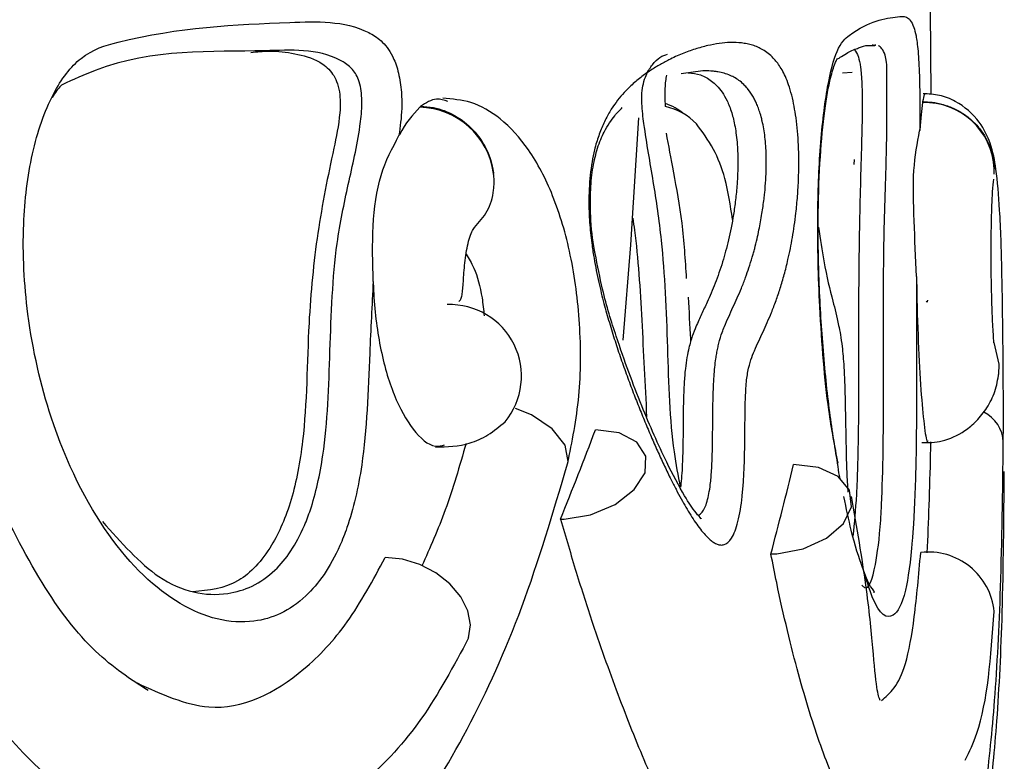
# Model space of a CAD drawing. Header units: millimetres. Extents: x 112 to 251, y 122 to 268.
# Tile 23 of 60: x 146 to 149, y 166 to 168. Entities that reach past the tile are written whole.
import ezdxf

# ---------------------------------------------------------------- set-up
doc = ezdxf.new("R2010")
doc.units = ezdxf.units.MM

msp = doc.modelspace()

# ---------------------------------------------------------------- linework, layer by layer
at = {"color": 7, "linetype": 'Continuous', "lineweight": 25}
for p, q in [((148.6906, 167.8141), (148.6884, 168.0552)), ((148.5267, 167.9545), (148.523, 167.9546)), ((148.0401, 167.8812), (147.9788, 167.8729)), ((148.4655, 167.8771), (148.4384, 167.8753)), ((148.6659, 167.7936), (148.6655, 167.7915)), ((147.237, 167.7802), (147.2345, 167.7781)), ((148.023, 167.7296), (148.0217, 167.731)), ((148.471, 167.6153), (148.4724, 167.6293)), ((148.4725, 167.6297), (148.4724, 167.6293))]:
    msp.add_line(p, q, dxfattribs=at)
at = {"color": 7, "linetype": 'Continuous', "lineweight": 25, "flags": 128}
for points in [[(147.814, 167.1149), (147.8359, 167.3862), (147.8584, 167.7477)], [(148.883, 167.0179), (148.884, 167.0472), (148.8701, 167.1081)], [(147.6461, 166.606), (147.7211, 166.6185), (147.7909, 166.6479), (147.8452, 166.6898), (147.8759, 166.738), (147.8786, 166.7855), (147.8528, 166.8251), (147.8024, 166.8511), (147.7348, 166.8597)], [(148.2516, 166.5073), (148.3264, 166.5211), (148.3926, 166.5513), (148.4407, 166.5934), (148.4637, 166.6413), (148.4583, 166.6882), (148.4253, 166.7272), (148.3695, 166.7527), (148.2989, 166.7611)], [(147.3738, 166.268), (147.3792, 166.3054), (147.3716, 166.3453), (147.3516, 166.3849), (147.3206, 166.4217), (147.2807, 166.4532), (147.2346, 166.4771), (147.1853, 166.4919), (147.1363, 166.4966)]]:
    msp.add_lwpolyline(points, dxfattribs=at)
at = {"color": 1, "linetype": 'Continuous', "lineweight": 25, "flags": 128}
msp.add_lwpolyline([(147.6553, 166.7635), (147.6567, 166.7702), (147.6485, 166.8168), (147.6118, 166.8632), (147.5523, 166.9023), (147.507, 166.9203)], dxfattribs=at)
at = {"color": 7, "linetype": 'Continuous', "lineweight": 25}
for centre, radius, start, end in [((148.6716, 167.5927), 0.1988, 3.0286, 91.7629), ((147.2288, 167.5602), 0.218, 7.8419, 88.501), ((147.3203, 167.0125), 0.2039, 320.4784, 92.0369), ((147.6333, 166.8932), 0.2876, 270.417, 272.5433), ((148.232, 166.8129), 0.3062, 270.4245, 273.6691), ((148.6829, 166.3241), 0.1881, 5.7553, 96.726)]:
    msp.add_arc(centre, radius, start, end, dxfattribs=at)
at = {"color": 1, "linetype": 'Continuous', "lineweight": 25}
for centre, radius, start, end in [((147.8987, 167.6138), 0.1699, 43.3996, 77.8427), ((148.7969, 166.8212), 0.0991, 2.2898, 64.0306)]:
    msp.add_arc(centre, radius, start, end, dxfattribs=at)
at = {"color": 7, "linetype": 'Continuous', "lineweight": 25}
for centre, major_axis, ratio, start_param, end_param in [((130.4014, 166.5712), (17.0532, 9.6986), 0.671306, 5.58262, 5.599549), ((130.4024, 166.467), (17.322, 7.8119), 0.743301, 5.740465, 5.757359)]:
    msp.add_ellipse(centre, major_axis=major_axis, ratio=ratio, start_param=start_param, end_param=end_param, dxfattribs=at)
for points, knots in [([(147.1021, 167.2821), (147.0986, 167.2143), (147.0896, 167.0399), (147.0822, 166.7912), (147.0405, 166.6136), (146.9886, 166.4812), (146.9038, 166.3613), (146.7473, 166.293), (146.5505, 166.343), (146.3427, 166.5389), (146.1893, 166.8421), (146.1142, 167.165), (146.0999, 167.4294), (146.1261, 167.6506), (146.1846, 167.8202), (146.2731, 167.9347), (146.5145, 168.0048), (146.7516, 168.0153), (146.9795, 168.0236), (147.0661, 168.0061), (147.125, 167.9698), (147.1543, 167.9339), (147.1737, 167.8831), (147.1828, 167.8299), (147.1845, 167.7651), (147.1789, 167.7228), (147.1755, 167.6974)], [0, 0, 0, 0, 0.033048, 0.085014, 0.118213, 0.129553, 0.172964, 0.228233, 0.301937, 0.376366, 0.450929, 0.502198, 0.543312, 0.576456, 0.60983, 0.640118, 0.675283, 0.845884, 0.888696, 0.931333, 0.945696, 0.960163, 0.969382, 0.978632, 0.987198, 1, 1, 1, 1]), ([(148.0545, 167.9535), (148.0654, 167.9557), (148.0873, 167.9602), (148.1193, 167.9628), (148.1456, 167.9619), (148.1663, 167.9587), (148.1816, 167.9548), (148.1967, 167.9493), (148.2117, 167.9418), (148.2265, 167.9318), (148.2397, 167.92), (148.2512, 167.9067), (148.2611, 167.8927), (148.2708, 167.8756), (148.2835, 167.8476), (148.2972, 167.8033), (148.309, 167.7317), (148.3142, 167.6525), (148.3137, 167.5815), (148.3103, 167.524), (148.306, 167.4795), (148.301, 167.4407), (148.2956, 167.4072), (148.2896, 167.375), (148.282, 167.3394), (148.2725, 167.3015), (148.261, 167.2629), (148.2488, 167.2269), (148.2364, 167.1948), (148.224, 167.1656), (148.2118, 167.1391), (148.1995, 167.1128), (148.1879, 167.0872), (148.1774, 167.0599), (148.1685, 167.0292), (148.1634, 166.9887), (148.1615, 166.9475), (148.1608, 166.9082), (148.1604, 166.8674), (148.16, 166.8267), (148.1594, 166.7861), (148.1581, 166.7471), (148.156, 166.708), (148.1526, 166.6692), (148.1476, 166.6317), (148.1408, 166.5984), (148.1323, 166.571), (148.1193, 166.5445), (148.1051, 166.5331), (148.0912, 166.5318), (148.0814, 166.5341), (148.0714, 166.5392), (148.0601, 166.5478), (148.0473, 166.5603), (148.0335, 166.5769), (148.0197, 166.5959), (148.006, 166.6168), (147.9923, 166.6394), (147.9784, 166.664), (147.9642, 166.6905), (147.9484, 166.7214), (147.9315, 166.7561), (147.9135, 166.795), (147.8956, 166.8354), (147.8778, 166.8773), (147.86, 166.9206), (147.8423, 166.9658), (147.8246, 167.0131), (147.8073, 167.0621), (147.7904, 167.1125), (147.7742, 167.1647), (147.7587, 167.2199), (147.7463, 167.2696), (147.7371, 167.3129), (147.7305, 167.3481), (147.7239, 167.3907), (147.7181, 167.4427), (147.7149, 167.5108), (147.7184, 167.5866), (147.7298, 167.6514), (147.7438, 167.6987), (147.7586, 167.7347), (147.7811, 167.7765), (147.8061, 167.8093), (147.8299, 167.8339), (147.846, 167.8486), (147.8648, 167.8642), (147.8883, 167.8812), (147.9163, 167.8985), (147.9475, 167.9152), (147.9755, 167.9278), (148.0002, 167.9373), (148.0246, 167.9458), (148.0425, 167.9504), (148.0545, 167.9535)], [0, 0, 0, 0, 0.021529, 0.043074, 0.065145, 0.07618, 0.08722, 0.098255, 0.109299, 0.120593, 0.131911, 0.139923, 0.147935, 0.15595, 0.164256, 0.18099, 0.195079, 0.209225, 0.221864, 0.230743, 0.239949, 0.247269, 0.254585, 0.261901, 0.269713, 0.281066, 0.292416, 0.303765, 0.315585, 0.325869, 0.336152, 0.346435, 0.356734, 0.365037, 0.373538, 0.381444, 0.388184, 0.394897, 0.401604, 0.408971, 0.41568, 0.422393, 0.429109, 0.43622, 0.44354, 0.451155, 0.458522, 0.466244, 0.481178, 0.487592, 0.494003, 0.500412, 0.507253, 0.516409, 0.525597, 0.534751, 0.543919, 0.553071, 0.562232, 0.572092, 0.581958, 0.594269, 0.606588, 0.618899, 0.631217, 0.643527, 0.655845, 0.668505, 0.681176, 0.693476, 0.705777, 0.71808, 0.730692, 0.737479, 0.744267, 0.751178, 0.761345, 0.771934, 0.785816, 0.799708, 0.809201, 0.819039, 0.829993, 0.851863, 0.863675, 0.871986, 0.880303, 0.896927, 0.91355, 0.930443, 0.953605, 0.965192, 0.976767, 1, 1, 1, 1]), ([(146.3311, 166.5989), (146.3841, 166.5394), (146.499, 166.4103), (146.6734, 166.3753), (146.8156, 166.4357), (146.8904, 166.5439), (146.9346, 166.6602), (146.9704, 166.8214), (146.9791, 167.0875), (146.9882, 167.3559), (147.0309, 167.56), (147.0599, 167.6829), (147.0703, 167.7709), (147.0695, 167.811), (147.0659, 167.8394), (147.0565, 167.8697), (147.0368, 167.8948), (146.9859, 167.9268), (146.9045, 167.9433), (146.6814, 167.9321), (146.4473, 167.9484), (146.2479, 167.8565), (146.2165, 167.842)], [0, 0, 0, 0, 0.079504, 0.172459, 0.240876, 0.292686, 0.305919, 0.344735, 0.410006, 0.476957, 0.517098, 0.557387, 0.570278, 0.576615, 0.582843, 0.589739, 0.603594, 0.620139, 0.675355, 0.73081, 0.957492, 1, 1, 1, 1]), ([(146.7538, 167.9339), (146.7713, 167.9358), (146.815, 167.9406), (146.8786, 167.9317), (146.9386, 167.9163), (146.9776, 167.8871), (146.9959, 167.8586), (147.0051, 167.8318), (147.009, 167.7971), (147.0063, 167.737), (146.9796, 167.6147), (146.9409, 167.4249), (146.9132, 167.1408), (146.9139, 166.8738), (146.8725, 166.6543), (146.8096, 166.5123), (146.7139, 166.4101), (146.6331, 166.4031), (146.5886, 166.3993)], [0, 0, 0, 0, 0.0447014, 0.1119956, 0.1794008, 0.2132172, 0.2268928, 0.2407212, 0.2528115, 0.267423, 0.3100251, 0.4137528, 0.5166742, 0.647866, 0.7199697, 0.7922723, 0.8853511, 1, 1, 1, 1]), ([(148.4168, 167.9034), (148.4189, 167.9076), (148.4248, 167.9194), (148.4194, 167.911), (148.4614, 167.9413), (148.4898, 167.9471), (148.5011, 167.9557), (148.5394, 167.9535), (148.5302, 167.956), (148.5301, 167.956)], [0, 0, 0, 0, 0.055574, 0.157656, 0.346442, 0.596393, 0.851252, 0.999328, 1, 1, 1, 1]), ([(148.472, 167.9416), (148.4759, 167.9366), (148.4821, 167.9287), (148.4883, 167.9012), (148.4916, 167.8726), (148.4932, 167.8457), (148.4941, 167.811), (148.4942, 167.7509), (148.4909, 167.6288), (148.4856, 167.4394), (148.4827, 167.1552), (148.4847, 166.8897), (148.479, 166.6715), (148.4715, 166.5946), (148.4679, 166.5576)], [0, 0, 0, 0, 0.086957, 0.137804, 0.158367, 0.17916, 0.197339, 0.219309, 0.283367, 0.439334, 0.594088, 0.791351, 0.899768, 1, 1, 1, 1]), ([(148.4241, 166.7649), (148.4159, 166.815), (148.3991, 166.9177), (148.3809, 167.1027), (148.37, 167.2932), (148.3677, 167.4746), (148.3736, 167.637), (148.3863, 167.7692), (148.4028, 167.8622), (148.4126, 167.8911), (148.4168, 167.9034)], [0, 0, 0, 0, 0.149659, 0.306503, 0.451891, 0.584326, 0.705248, 0.818172, 0.922146, 1, 1, 1, 1]), ([(147.9992, 167.8757), (148.011, 167.8747), (148.0338, 167.8727), (148.0656, 167.8544), (148.0908, 167.8299), (148.1098, 167.7976), (148.1205, 167.7707), (148.1278, 167.7441), (148.1322, 167.7232), (148.1359, 167.699), (148.1385, 167.673), (148.14, 167.6461), (148.1404, 167.6184), (148.1398, 167.5889), (148.1377, 167.5531), (148.1338, 167.5134), (148.1261, 167.4589), (148.1139, 167.3986), (148.0963, 167.334), (148.0758, 167.2756), (148.0553, 167.2285), (148.0368, 167.1893), (148.0225, 167.1583), (148.0103, 167.127), (148.0015, 167.0979), (147.9949, 167.0663), (147.9902, 167.0327), (147.987, 166.9928), (147.9847, 166.9323), (147.9843, 166.8542), (147.9834, 166.7803), (147.9803, 166.7293), (147.9786, 166.7079), (147.9772, 166.6977), (147.977, 166.6967)], [0, 0, 0, 0, 0.072514, 0.140824, 0.209779, 0.243962, 0.278835, 0.293194, 0.307782, 0.322172, 0.33708, 0.34984, 0.36303, 0.378353, 0.394111, 0.419063, 0.444651, 0.494318, 0.545143, 0.602898, 0.661034, 0.699618, 0.73821, 0.764405, 0.790953, 0.808927, 0.82744, 0.849414, 0.872016, 0.919209, 0.966342, 0.982197, 0.998282, 1, 1, 1, 1]), ([(147.9342, 167.78), (147.9336, 167.7903), (147.9323, 167.8145), (147.9341, 167.8474), (147.937, 167.8639), (147.938, 167.8696)], [0, 0, 0, 0, 0.3283667, 0.7709055, 1, 1, 1, 1]), ([(146.2165, 167.842), (146.2154, 167.8412), (146.2051, 167.8328), (146.1962, 167.8185), (146.1882, 167.8056)], [0, 0, 0, 0, 0.098781, 1, 1, 1, 1]), ([(148.8959, 166.8254), (148.896, 166.866), (148.8962, 166.9438), (148.8954, 167.075), (148.894, 167.1982), (148.8915, 167.3394), (148.8872, 167.4793), (148.8769, 167.5951), (148.8639, 167.6691), (148.8294, 167.7419), (148.7726, 167.7917), (148.7146, 167.8142), (148.6833, 167.8157), (148.6677, 167.8164)], [0, 0, 0, 0, 0.111322, 0.213473, 0.307558, 0.394399, 0.544634, 0.664407, 0.751743, 0.821054, 0.907133, 0.953572, 1, 1, 1, 1]), ([(147.3145, 167.7943), (147.3039, 167.798), (147.2782, 167.807), (147.2522, 167.7901), (147.237, 167.7802)], [0, 0, 0, 0, 0.414015, 1, 1, 1, 1]), ([(147.6553, 166.7634), (147.6681, 166.8257), (147.6931, 166.9469), (147.6941, 167.159), (147.6684, 167.3569), (147.6181, 167.5276), (147.5489, 167.6597), (147.4683, 167.7476), (147.3852, 167.7966), (147.3271, 167.8014), (147.3, 167.8036)], [0, 0, 0, 0, 0.154705, 0.300555, 0.43928, 0.571179, 0.694383, 0.80812, 0.910493, 1, 1, 1, 1]), ([(147.9829, 167.7617), (147.9758, 167.7669), (147.9597, 167.7788), (147.9432, 167.7849), (147.9339, 167.7883)], [0, 0, 0, 0, 0.4341073, 1, 1, 1, 1]), ([(148.6655, 167.7915), (148.6629, 167.7694), (148.6602, 167.7469), (148.6578, 167.7119), (148.6577, 167.7113)], [0, 0, 0, 0, 0.981532, 1, 1, 1, 1]), ([(148.6746, 167.8161), (148.6736, 167.816), (148.6708, 167.8159), (148.6678, 167.8021), (148.6659, 167.7936)], [0, 0, 0, 0, 0.378974, 1, 1, 1, 1]), ([(148.6659, 167.7936), (148.6691, 167.7936), (148.6756, 167.7936), (148.6853, 167.7929), (148.6951, 167.7919), (148.7071, 167.79), (148.7211, 167.7869), (148.7371, 167.782), (148.7529, 167.7757), (148.768, 167.7682), (148.7823, 167.7595), (148.7958, 167.7498), (148.8086, 167.7389), (148.8203, 167.727), (148.8309, 167.7143), (148.8404, 167.7008), (148.8487, 167.6865), (148.8558, 167.6716), (148.8614, 167.6563), (148.8657, 167.6406), (148.8687, 167.6245), (148.8699, 167.612), (148.8702, 167.6048), (148.8702, 167.6032)], [0, 0, 0, 0, 0.030988, 0.062049, 0.093336, 0.124699, 0.177417, 0.230501, 0.28474, 0.339379, 0.392126, 0.44524, 0.49951, 0.55418, 0.606942, 0.660071, 0.714356, 0.76904, 0.821802, 0.874931, 0.929215, 0.983898, 1, 1, 1, 1]), ([(147.2345, 167.7781), (147.2142, 167.7558), (147.1935, 167.7332), (147.1759, 167.6981), (147.1755, 167.6974)], [0, 0, 0, 0, 0.981532, 1, 1, 1, 1]), ([(147.237, 167.7802), (147.2491, 167.7796), (147.282, 167.7779), (147.3354, 167.7575), (147.3887, 167.7157), (147.4276, 167.6593), (147.4415, 167.6146), (147.4445, 167.5915), (147.4447, 167.5899)], [0, 0, 0, 0, 0.125013, 0.339598, 0.554303, 0.769069, 0.983833, 1, 1, 1, 1]), ([(147.734, 167.3622), (147.7333, 167.3653), (147.7266, 167.3968), (147.7206, 167.4592), (147.7197, 167.5425), (147.7273, 167.611), (147.7413, 167.6675), (147.7627, 167.7173), (147.7863, 167.7516), (147.804, 167.7698), (147.8112, 167.7772)], [0, 0, 0, 0, 0.017817, 0.175764, 0.292149, 0.398721, 0.510525, 0.646101, 0.855175, 1, 1, 1, 1]), ([(147.9942, 167.2905), (147.9909, 167.3436), (147.9843, 167.45), (147.9565, 167.5973), (147.9433, 167.6691), (147.9368, 167.7045)], [0, 0, 0, 0, 0.336148, 0.672122, 1, 1, 1, 1]), ([(148.125, 167.4584), (148.119, 167.4984), (148.1079, 167.5724), (148.0706, 167.6666), (148.039, 167.7083), (148.022, 167.7306)], [0, 0, 0, 0, 0.3539926, 0.6540913, 1, 1, 1, 1]), ([(148.6489, 167.2966), (148.6464, 167.3498), (148.6415, 167.4561), (148.6374, 167.6037), (148.651, 167.6757), (148.6577, 167.7113)], [0, 0, 0, 0, 0.336148, 0.672122, 1, 1, 1, 1]), ([(147.1021, 167.2821), (147.1007, 167.3353), (147.0979, 167.4417), (147.1178, 167.5895), (147.1565, 167.6618), (147.1755, 167.6974)], [0, 0, 0, 0, 0.336148, 0.672122, 1, 1, 1, 1]), ([(148.8699, 167.5875), (148.8701, 167.5912), (148.8703, 167.5964), (148.8702, 167.6017), (148.8702, 167.6032)], [0, 0, 0, 0, 0.700413, 1, 1, 1, 1]), ([(147.3901, 167.4358), (147.4036, 167.4506), (147.4306, 167.4802), (147.4461, 167.5348), (147.4467, 167.5723), (147.4449, 167.5883), (147.4447, 167.5899)], [0, 0, 0, 0, 0.36375, 0.728124, 0.973497, 1, 1, 1, 1]), ([(148.8684, 167.1085), (148.8685, 167.1082), (148.869, 167.1076), (148.8689, 167.11), (148.8685, 167.1184), (148.8663, 167.1479), (148.8641, 167.1981), (148.8618, 167.2776), (148.8611, 167.3577), (148.8616, 167.4301), (148.8629, 167.4892), (148.8653, 167.5433), (148.8674, 167.5629), (148.8685, 167.5732)], [0, 0, 0, 0, 0.010883, 0.026306, 0.041323, 0.102496, 0.227489, 0.356678, 0.515232, 0.616079, 0.730454, 0.85838, 1, 1, 1, 1]), ([(147.841, 167.462), (147.8426, 167.4509), (147.856, 167.3608), (147.8671, 167.1672), (147.8759, 166.9887), (147.8804, 166.8974)], [0, 0, 0, 0, 0.064133, 0.521241, 1, 1, 1, 1]), ([(147.3454, 167.2254), (147.3473, 167.2266), (147.3516, 167.2296), (147.3544, 167.2404), (147.357, 167.2559), (147.3583, 167.2762), (147.36, 167.3008), (147.3621, 167.3283), (147.3656, 167.3572), (147.3706, 167.3852), (147.377, 167.4098), (147.3846, 167.4289), (147.3895, 167.4347), (147.392, 167.4376)], [0, 0, 0, 0, 0.054027, 0.128406, 0.205579, 0.286969, 0.372488, 0.463014, 0.560232, 0.661482, 0.76973, 0.882857, 1, 1, 1, 1]), ([(148.3696, 167.4366), (148.3746, 167.4032), (148.3876, 167.3157), (148.4081, 167.2367), (148.4256, 167.1677), (148.4364, 167.1087), (148.4428, 167.036), (148.4467, 166.9196), (148.4476, 166.8061), (148.4509, 166.7135), (148.453, 166.6898), (148.4536, 166.6829)], [0, 0, 0, 0, 0.133345, 0.348863, 0.492478, 0.590432, 0.658073, 0.740771, 0.916284, 0.975603, 1, 1, 1, 1]), ([(147.3664, 167.3601), (147.3741, 167.3478), (147.393, 167.3173), (147.4112, 167.2527), (147.4162, 167.2014), (147.4179, 167.184)], [0, 0, 0, 0, 0.310495, 0.76528, 1, 1, 1, 1]), ([(148.0353, 166.6074), (148.036, 166.6069), (148.0377, 166.6057), (148.0172, 166.6264), (147.9842, 166.6775), (147.931, 166.7781), (147.8649, 166.9275), (147.8031, 167.0941), (147.7576, 167.2405), (147.7408, 167.3273), (147.734, 167.3622)], [0, 0, 0, 0, 0.047822, 0.107978, 0.211384, 0.360851, 0.567357, 0.785432, 0.913871, 1, 1, 1, 1]), ([(148.6489, 167.2966), (148.649, 167.2881), (148.6499, 167.2244), (148.6533, 167.107), (148.6611, 166.9669), (148.6703, 166.8694), (148.6779, 166.8214), (148.6811, 166.828), (148.682, 166.8299)], [0, 0, 0, 0, 0.033442, 0.251835, 0.470372, 0.689527, 0.909607, 1, 1, 1, 1]), ([(147.1021, 167.2821), (147.1024, 167.2737), (147.1046, 167.21), (147.119, 167.0927), (147.1591, 166.9529), (147.2146, 166.8557), (147.2666, 166.8082), (147.2967, 166.815), (147.3055, 166.817)], [0, 0, 0, 0, 0.0334157, 0.251638, 0.4700046, 0.6889885, 0.9088964, 1, 1, 1, 1]), ([(148.0062, 167.1116), (148.0061, 167.1137), (148.0043, 167.1559), (148.0019, 167.1978), (147.9996, 167.2377)], [0, 0, 0, 0, 0.049216, 1, 1, 1, 1]), ([(148.6798, 167.229), (148.6794, 167.2259), (148.6786, 167.2208), (148.6778, 167.2247), (148.6775, 167.2262)], [0, 0, 0, 0, 0.61325, 1, 1, 1, 1]), ([(148.6642, 166.8237), (148.6832, 166.8238), (148.7237, 166.8241), (148.7783, 166.8495), (148.8211, 166.8851), (148.8509, 166.9227), (148.8744, 166.9691), (148.8803, 167.0037), (148.8833, 167.0214)], [0, 0, 0, 0, 0.204181, 0.433663, 0.563095, 0.70186, 0.84845, 1, 1, 1, 1]), ([(147.2799, 166.8111), (147.3124, 166.8119), (147.3621, 166.8132), (147.4304, 166.8438), (147.4618, 166.8697), (147.4779, 166.8829)], [0, 0, 0, 0, 0.480649, 0.734282, 1, 1, 1, 1]), ([(147.3667, 166.8214), (147.3478, 166.7567), (147.311, 166.6305), (147.2636, 166.5244), (147.2405, 166.4727)], [0, 0, 0, 0, 0.513074, 1, 1, 1, 1]), ([(148.4222, 165.1935), (148.4597, 165.1959), (148.5367, 165.2007), (148.6401, 165.2729), (148.7126, 165.3668), (148.7592, 165.4623), (148.8075, 165.6081), (148.8461, 165.8195), (148.8737, 166.0953), (148.8907, 166.4166), (148.8941, 166.6837), (148.8959, 166.8251)], [0, 0, 0, 0, 0.086477, 0.177428, 0.25052, 0.321576, 0.431345, 0.581366, 0.704025, 0.843217, 1, 1, 1, 1]), ([(148.6886, 166.8257), (148.6884, 166.8149), (148.6873, 166.752), (148.6843, 166.6455), (148.6804, 166.5548), (148.6785, 166.5103)], [0, 0, 0, 0, 0.095465, 0.555306, 1, 1, 1, 1]), ([(146.3525, 165.2016), (146.4219, 165.2053), (146.5726, 165.2135), (146.7838, 165.3278), (146.9978, 165.4877), (147.1965, 165.7146), (147.3753, 166.003), (147.5331, 166.3506), (147.6141, 166.6243), (147.6553, 166.7634)], [0, 0, 0, 0, 0.114328, 0.248335, 0.38807, 0.533329, 0.684463, 0.839556, 1, 1, 1, 1]), ([(148.4321, 166.7173), (148.4312, 166.7213), (148.4282, 166.7343), (148.4257, 166.7525), (148.4241, 166.7649)], [0, 0, 0, 0, 0.3132207, 1, 1, 1, 1]), ([(148.7137, 165.3396), (148.718, 165.3447), (148.7434, 165.375), (148.7716, 165.4437), (148.8196, 165.5787), (148.8544, 165.7768), (148.8803, 166.0382), (148.8953, 166.3458), (148.8976, 166.6043), (148.8987, 166.7416)], [0, 0, 0, 0, 0.018282, 0.108016, 0.25006, 0.447088, 0.607193, 0.79127, 1, 1, 1, 1]), ([(146.4615, 166.1179), (146.4112, 166.1506), (146.3065, 166.2187), (146.1551, 166.4152), (146.0628, 166.6006), (146.0161, 166.6944)], [0, 0, 0, 0, 0.313407, 0.652374, 1, 1, 1, 1]), ([(148.5264, 166.3991), (148.5271, 166.3987), (148.5338, 166.3949), (148.5141, 166.4146), (148.4947, 166.4678), (148.4661, 166.5523), (148.449, 166.6367), (148.4422, 166.67)], [0, 0, 0, 0, 0.0244513, 0.2209461, 0.4809702, 0.7951638, 1, 1, 1, 1]), ([(148.5454, 166.0893), (148.5424, 166.097), (148.5362, 166.1125), (148.5251, 166.2317), (148.5089, 166.408), (148.4791, 166.5819), (148.4638, 166.6706)], [0, 0, 0, 0, 0.241731, 0.487509, 0.738537, 1, 1, 1, 1]), ([(147.6354, 166.6057), (147.6502, 166.5548), (147.68, 166.453), (147.7358, 166.2802), (147.8033, 166.0907), (147.882, 165.8955), (147.9615, 165.7217), (148.04, 165.5718), (148.1171, 165.445), (148.1912, 165.3433), (148.2619, 165.2659), (148.3278, 165.2153), (148.382, 165.1893), (148.4116, 165.1908), (148.4229, 165.1914)], [0, 0, 0, 0, 0.058153, 0.116463, 0.209485, 0.30315, 0.395326, 0.488143, 0.579756, 0.672003, 0.76265, 0.853928, 0.944258, 1, 1, 1, 1]), ([(144.4908, 166.5763), (144.5474, 166.4761), (144.6947, 166.2153), (144.9652, 165.8581), (145.2946, 165.5347), (145.6334, 165.3055), (145.9665, 165.1855), (146.2063, 165.147), (146.3246, 165.1802), (146.344, 165.1857)], [0, 0, 0, 0, 0.108808, 0.283133, 0.455874, 0.627558, 0.797435, 0.966712, 1, 1, 1, 1]), ([(148.5447, 165.6898), (148.5298, 165.6964), (148.4976, 165.7107), (148.4402, 165.8013), (148.3767, 165.9508), (148.3118, 166.1597), (148.2645, 166.355), (148.2397, 166.4793), (148.2343, 166.5066)], [0, 0, 0, 0, 0.165654, 0.357318, 0.554484, 0.746567, 0.94418, 1, 1, 1, 1]), ([(148.5488, 166.0894), (148.5736, 166.1103), (148.6114, 166.1423), (148.6439, 166.3199), (148.6552, 166.4472), (148.6608, 166.5108)], [0, 0, 0, 0, 0.488421, 0.744204, 1, 1, 1, 1]), ([(146.6107, 165.6717), (146.5606, 165.678), (146.4517, 165.6917), (146.2803, 165.7819), (146.104, 165.9312), (145.9378, 166.1389), (145.8225, 166.3335), (145.7647, 166.4561), (145.7518, 166.4835)], [0, 0, 0, 0, 0.165659, 0.36008, 0.554488, 0.749329, 0.944179, 1, 1, 1, 1]), ([(146.43, 166.1397), (146.4986, 166.1083), (146.665, 166.0321), (146.869, 166.1328), (147.0317, 166.3036), (147.1014, 166.4323), (147.1363, 166.4966)], [0, 0, 0, 0, 0.255367, 0.619061, 0.809526, 1, 1, 1, 1]), ([(148.7877, 165.9204), (148.7993, 165.9445), (148.8485, 166.0466), (148.8607, 166.2146), (148.87, 166.343)], [0, 0, 0, 0, 0.236387, 1, 1, 1, 1]), ([(147.3738, 166.268), (147.3311, 166.1882), (147.2455, 166.0286), (147.0806, 165.8506), (146.931, 165.754), (146.8145, 165.7102), (146.7612, 165.6948), (146.7215, 165.6858), (146.689, 165.6798), (146.6626, 165.6759), (146.6405, 165.6734), (146.6256, 165.6722), (146.6162, 165.6718), (146.612, 165.6717), (146.6107, 165.6717)], [0, 0, 0, 0, 0.251195, 0.502412, 0.760252, 0.835118, 0.886182, 0.921269, 0.945638, 0.969178, 0.982685, 0.991202, 0.997437, 1, 1, 1, 1])]:
    msp.add_open_spline(points, degree=3, knots=knots, dxfattribs=at)
at = {"color": 1, "linetype": 'Continuous', "lineweight": 25}
for points, knots in [([(148.4257, 166.7649), (148.4163, 166.8128), (148.3929, 166.9332), (148.3722, 167.1882), (148.365, 167.4502), (148.3733, 167.6717), (148.3935, 167.8408), (148.4237, 167.9548), (148.5041, 168.0234), (148.5707, 168.0323), (148.6205, 168.0389), (148.6372, 168.0207), (148.6476, 167.984), (148.6526, 167.9479), (148.656, 167.8969), (148.6578, 167.8437), (148.6585, 167.7788), (148.658, 167.7366), (148.6577, 167.7113)], [0, 0, 0, 0, 0.058008, 0.145967, 0.216501, 0.273364, 0.33062, 0.382584, 0.442913, 0.735596, 0.809047, 0.882195, 0.906836, 0.931655, 0.947471, 0.96334, 0.978036, 1, 1, 1, 1]), ([(147.977, 166.6967), (147.9707, 166.7295), (147.9479, 166.8472), (147.9411, 167.0983), (147.9304, 167.3645), (147.9, 167.5681), (147.8779, 167.6906), (147.8666, 167.7784), (147.8664, 167.8184), (147.8709, 167.8469), (147.8817, 167.8775), (147.8982, 167.9026), (147.9189, 167.9227), (147.9329, 167.9269), (147.9401, 167.9291)], [0, 0, 0, 0, 0.079134, 0.284412, 0.494976, 0.62122, 0.747927, 0.788469, 0.8084, 0.827988, 0.849674, 0.893248, 0.945284, 1, 1, 1, 1]), ([(148.4935, 166.4184), (148.496, 166.4157), (148.512, 166.3986), (148.5307, 166.4568), (148.5445, 166.5591), (148.551, 166.6754), (148.5553, 166.8362), (148.5547, 167.1023), (148.5545, 167.3705), (148.5611, 167.5743), (148.5648, 167.697), (148.5644, 167.7849), (148.5639, 167.8249), (148.5644, 167.8534), (148.5651, 167.8838), (148.5634, 167.9091), (148.5561, 167.9418), (148.5471, 167.9488), (148.5402, 167.9541)], [0, 0, 0, 0, 0.02476, 0.157436, 0.257908, 0.283572, 0.358845, 0.485421, 0.615258, 0.693102, 0.77123, 0.796229, 0.808519, 0.820597, 0.833969, 0.860837, 0.892923, 1, 1, 1, 1]), ([(148.0273, 166.6168), (148.0313, 166.619), (148.0405, 166.6242), (148.0536, 166.6541), (148.0607, 166.6925), (148.0639, 166.7236), (148.0662, 166.7549), (148.0675, 166.7912), (148.0683, 166.8359), (148.0687, 166.8874), (148.0692, 166.9379), (148.0707, 166.9829), (148.0728, 167.0206), (148.076, 167.0527), (148.08, 167.0779), (148.0829, 167.0927), (148.0878, 167.1138), (148.0942, 167.1342), (148.1037, 167.1588), (148.1181, 167.1914), (148.1346, 167.2259), (148.1506, 167.2633), (148.1651, 167.3004), (148.1763, 167.3344), (148.1846, 167.3634), (148.1893, 167.3806), (148.1946, 167.4021), (148.2017, 167.4346), (148.2086, 167.4718), (148.2137, 167.5083), (148.2173, 167.5406), (148.2194, 167.5654), (148.2212, 167.6011), (148.2216, 167.6429), (148.2179, 167.6956), (148.2118, 167.7302), (148.2043, 167.7598), (148.1978, 167.7789), (148.1903, 167.7957), (148.1818, 167.8122), (148.1718, 167.8269), (148.1591, 167.8413), (148.1468, 167.8523), (148.1327, 167.8617), (148.1119, 167.8722), (148.092, 167.8776), (148.0734, 167.8803), (148.0596, 167.8814), (148.0487, 167.8824), (148.0408, 167.8813), (148.0401, 167.8812)], [0, 0, 0, 0, 0.0185561, 0.0435284, 0.0688028, 0.0780055, 0.0872042, 0.1111532, 0.1256786, 0.1453072, 0.1780333, 0.1911444, 0.2045125, 0.2287359, 0.2370602, 0.2459694, 0.2548762, 0.2779772, 0.2920004, 0.318183, 0.3705849, 0.3967849, 0.4236596, 0.4686786, 0.4777406, 0.4867842, 0.5050335, 0.5211254, 0.5481798, 0.570149, 0.5787547, 0.5961803, 0.6050479, 0.626662, 0.6496789, 0.6740898, 0.68224, 0.7071011, 0.7190169, 0.7309305, 0.7613036, 0.7796556, 0.8064227, 0.8331856, 0.8599463, 0.9235861, 0.941785, 0.9599613, 0.9964528, 1, 1, 1, 1]), ([(148.6489, 167.2966), (148.6488, 167.2288), (148.6486, 167.0545), (148.6492, 166.8059), (148.6428, 166.6285), (148.6334, 166.4966), (148.6165, 166.3765), (148.5792, 166.3141), (148.5361, 166.3351), (148.5055, 166.4353), (148.4966, 166.4643)], [0, 0, 0, 0, 0.099544, 0.25607, 0.356068, 0.390226, 0.520983, 0.68746, 0.909463, 1, 1, 1, 1])]:
    msp.add_open_spline(points, degree=3, knots=knots, dxfattribs=at)

doc.saveas('drawing.dxf')
